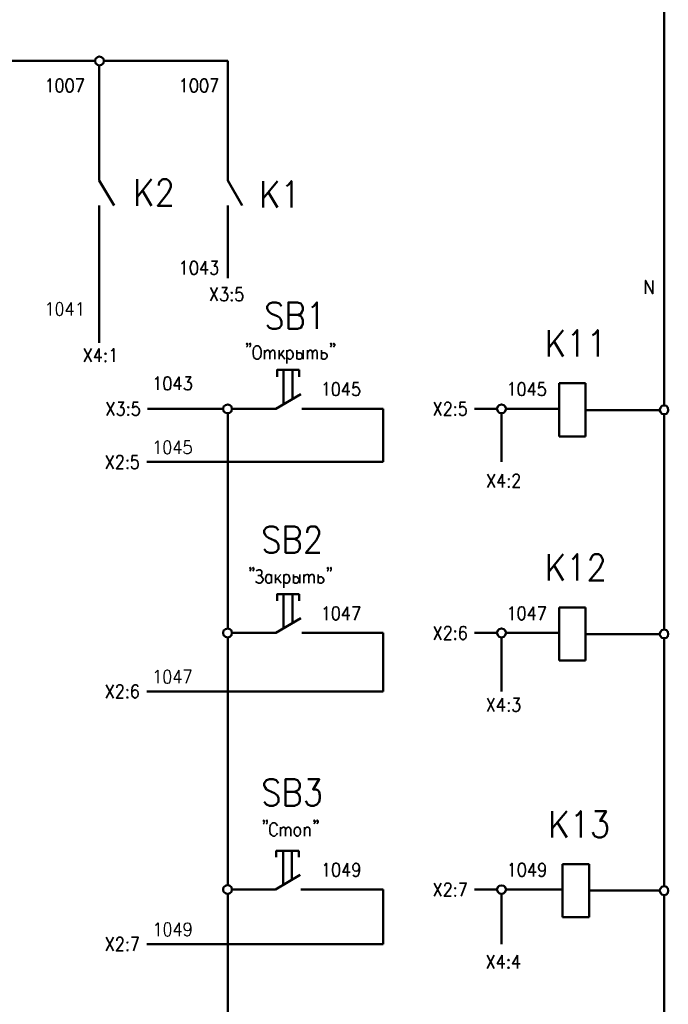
# Model space of a CAD drawing. Extents: x -832 to 0, y 8 to 596.
# Tile 16 of 18: x -344 to -199, y 206 to 426. Entities that reach past the tile are written whole.
import ezdxf

# ---------------------------------------------------------------- set-up
doc = ezdxf.new("R2010")
doc.units = 0
doc.layers.get('0').update_dxf_attribs({"lineweight": 25})

msp = doc.modelspace()

# ---------------------------------------------------------------- linework, layer by layer
at = {"color": 0, "lineweight": 50, "flags": 128}
for points in [[(-199.98, 468.04), (-199.98, 339.68)], [(-327.07, 416.64), (-669.88, 416.64)], [(-325.12, 416.64), (-325.2, 417.15), (-325.63, 417.49), (-326.14, 417.66), (-326.56, 417.49), (-326.98, 417.15), (-327.07, 416.64), (-326.98, 416.14), (-326.56, 415.8), (-326.14, 415.63), (-325.63, 415.8), (-325.2, 416.14), (-325.12, 416.64)], [(-297.43, 416.64), (-325.12, 416.64)], [(-297.43, 389.97), (-297.43, 416.64)], [(-326.14, 415.63), (-326.14, 389.97), (-322.83, 384.39)], [(-317.67, 390.23), (-317.67, 384.3)], [(-314.45, 390.23), (-317.67, 386.25)], [(-312.84, 388.79), (-312.84, 389.04), (-312.67, 389.64), (-312.42, 389.89), (-312, 390.23), (-311.07, 390.23), (-310.64, 389.89), (-310.39, 389.64), (-310.13, 389.04), (-310.13, 388.54), (-310.39, 387.94), (-310.81, 387.1), (-313.1, 384.3), (-309.96, 384.3)], [(-297.43, 389.97), (-294.22, 384.39)], [(-289.56, 389.81), (-289.56, 383.88)], [(-286.34, 389.81), (-289.56, 385.91)], [(-284.31, 388.7), (-283.89, 388.96), (-283.21, 389.81), (-283.21, 383.88)], [(-316.48, 387.69), (-314.45, 384.3)], [(-288.37, 387.27), (-286.34, 383.88)], [(-326.14, 353.65), (-326.14, 384.39)], [(-297.43, 368.13), (-297.43, 384.39)], [(-285.41, 361.87), (-285.92, 362.46), (-286.6, 362.71), (-287.44, 362.71), (-288.12, 362.46), (-288.63, 361.87), (-288.63, 361.36), (-288.37, 360.76), (-288.12, 360.51), (-287.7, 360.17), (-286.34, 359.66), (-285.92, 359.33), (-285.67, 359.07), (-285.41, 358.48), (-285.41, 357.63), (-285.92, 357.04), (-286.6, 356.79), (-287.44, 356.79), (-288.12, 357.04), (-288.63, 357.63)], [(-283.89, 356.79), (-283.89, 362.71), (-281.86, 362.71), (-281.09, 362.46), (-280.92, 362.2), (-280.67, 361.61), (-280.67, 361.02), (-280.92, 360.51), (-281.09, 360.17), (-281.86, 359.92), (-283.89, 359.92)], [(-278.64, 361.61), (-278.21, 361.87), (-277.54, 362.71), (-277.54, 356.79)], [(-281.86, 359.92), (-281.09, 359.66), (-280.92, 359.33), (-280.67, 358.73), (-280.67, 357.89), (-280.92, 357.38), (-281.09, 357.04), (-281.86, 356.79), (-283.89, 356.79)], [(-225.72, 356.53), (-225.72, 350.6)], [(-222.5, 356.53), (-225.72, 352.55)], [(-220.47, 355.43), (-220.05, 355.68), (-219.37, 356.53), (-219.37, 350.6)], [(-215.98, 355.43), (-215.48, 355.68), (-214.8, 356.53), (-214.8, 350.6)], [(-224.54, 353.99), (-222.5, 350.6)], [(-286.43, 346.12), (-286.43, 347.64), (-284.99, 347.64)], [(-284.99, 339.94), (-284.99, 347.64)], [(-284.99, 347.64), (-281.52, 347.64)], [(-282.96, 341.12), (-282.96, 347.64)], [(-281.52, 347.64), (-281.52, 346.12)], [(-217.51, 344.68), (-223.44, 344.68)], [(-223.44, 344.68), (-223.44, 332.74)], [(-217.51, 332.74), (-217.51, 344.68)], [(-281.09, 342.22), (-286.68, 338.92), (-296.5, 338.92)], [(-315.38, 338.92), (-298.45, 338.92)], [(-296.5, 338.92), (-296.59, 339.43), (-297.01, 339.77), (-297.43, 339.94), (-297.94, 339.77), (-298.37, 339.43), (-298.45, 338.92), (-298.37, 338.41), (-297.94, 338.07), (-297.43, 337.99), (-297.01, 338.07), (-296.59, 338.41), (-296.5, 338.92)], [(-262.72, 338.92), (-280.92, 338.92)], [(-262.72, 338.92), (-262.72, 327.07)], [(-242.32, 338.92), (-237.32, 338.92)], [(-235.29, 338.92), (-235.46, 339.43), (-235.8, 339.77), (-236.3, 339.94), (-236.81, 339.77), (-237.15, 339.43), (-237.32, 338.92), (-237.15, 338.41), (-236.81, 338.07), (-236.3, 337.99), (-235.8, 338.07), (-235.46, 338.41), (-235.29, 338.92)], [(-235.29, 338.92), (-223.44, 338.92)], [(-199.05, 338.67), (-199.14, 339.17), (-199.47, 339.6), (-199.98, 339.68), (-200.49, 339.6), (-200.83, 339.17), (-201, 338.67), (-200.83, 338.24), (-200.49, 337.82), (-199.98, 337.74), (-199.47, 337.82), (-199.14, 338.24), (-199.05, 338.67)], [(-297.43, 289.9), (-297.43, 337.99)], [(-236.3, 337.99), (-236.3, 327.07)], [(-201, 338.67), (-217.51, 338.67)], [(-199.98, 337.74), (-199.98, 289.64)], [(-223.44, 332.74), (-217.51, 332.74)], [(-262.72, 327.07), (-315.55, 327.07)], [(-286.09, 311.83), (-286.6, 312.42), (-287.27, 312.67), (-288.12, 312.67), (-288.8, 312.42), (-289.31, 311.83), (-289.31, 311.23), (-289.05, 310.73), (-288.8, 310.39), (-288.37, 310.13), (-287.02, 309.54), (-286.6, 309.29), (-286.34, 309.03), (-286.09, 308.44), (-286.09, 307.59), (-286.6, 307), (-287.27, 306.75), (-288.12, 306.75), (-288.8, 307), (-289.31, 307.59)], [(-284.56, 306.75), (-284.56, 312.67), (-282.53, 312.67), (-281.86, 312.42), (-281.6, 312.08), (-281.35, 311.57), (-281.35, 310.98), (-281.6, 310.39), (-281.86, 310.13), (-282.53, 309.88), (-284.56, 309.88)], [(-279.74, 311.23), (-279.74, 311.57), (-279.57, 312.08), (-279.32, 312.42), (-278.89, 312.67), (-277.96, 312.67), (-277.54, 312.42), (-277.28, 312.08), (-277.03, 311.57), (-277.03, 310.98), (-277.28, 310.39), (-277.71, 309.54), (-279.99, 306.75), (-276.86, 306.75)], [(-282.53, 309.88), (-281.86, 309.54), (-281.6, 309.29), (-281.35, 308.69), (-281.35, 307.85), (-281.6, 307.34), (-281.86, 307), (-282.53, 306.75), (-284.56, 306.75)], [(-225.72, 306.49), (-225.72, 300.57)], [(-222.5, 306.49), (-225.72, 302.51)], [(-220.47, 305.31), (-220.05, 305.65), (-219.37, 306.49), (-219.37, 300.57)], [(-216.41, 305.05), (-216.41, 305.31), (-216.15, 305.9), (-215.98, 306.15), (-215.48, 306.49), (-214.63, 306.49), (-214.12, 306.15), (-213.95, 305.9), (-213.7, 305.31), (-213.7, 304.8), (-213.95, 304.21), (-214.38, 303.36), (-216.66, 300.57), (-213.44, 300.57)], [(-224.54, 303.95), (-222.5, 300.57)], [(-286.43, 296.08), (-286.43, 297.52), (-284.99, 297.52)], [(-284.99, 289.9), (-284.99, 297.52)], [(-284.99, 297.52), (-281.52, 297.52)], [(-282.96, 291.08), (-282.96, 297.52)], [(-281.52, 297.52), (-281.52, 296.08)], [(-217.51, 294.56), (-223.44, 294.56)], [(-223.44, 294.56), (-223.44, 282.7)], [(-217.51, 282.7), (-217.51, 294.56)], [(-281.09, 292.18), (-286.68, 288.88), (-296.5, 288.88)], [(-296.5, 288.88), (-296.59, 289.39), (-297.01, 289.73), (-297.43, 289.9), (-297.94, 289.73), (-298.37, 289.39), (-298.45, 288.88), (-298.37, 288.37), (-297.94, 288.04), (-297.43, 287.87), (-297.01, 288.04), (-296.59, 288.37), (-296.5, 288.88)], [(-262.72, 288.88), (-280.92, 288.88)], [(-262.72, 288.88), (-262.72, 275.76)], [(-242.32, 288.88), (-237.32, 288.88)], [(-235.29, 288.88), (-235.46, 289.39), (-235.8, 289.73), (-236.3, 289.9), (-236.81, 289.73), (-237.15, 289.39), (-237.32, 288.88), (-237.15, 288.37), (-236.81, 288.04), (-236.3, 287.87), (-235.8, 288.04), (-235.46, 288.37), (-235.29, 288.88)], [(-235.29, 288.88), (-223.44, 288.88)], [(-201, 288.63), (-217.51, 288.63)], [(-199.05, 288.63), (-199.14, 289.14), (-199.47, 289.48), (-199.98, 289.64), (-200.49, 289.48), (-200.83, 289.14), (-201, 288.63), (-200.83, 288.12), (-200.49, 287.78), (-199.98, 287.7), (-199.47, 287.78), (-199.14, 288.12), (-199.05, 288.63)], [(-297.43, 232.58), (-297.43, 287.87)], [(-236.3, 287.87), (-236.3, 275.76)], [(-199.98, 287.7), (-199.98, 232.33)], [(-223.44, 282.7), (-217.51, 282.7)], [(-262.72, 275.76), (-315.55, 275.76)], [(-286.09, 255.35), (-286.6, 255.95), (-287.27, 256.2), (-288.12, 256.2), (-288.8, 255.95), (-289.31, 255.35), (-289.31, 254.76), (-289.05, 254.25), (-288.8, 253.92), (-288.37, 253.66), (-287.02, 253.07), (-286.6, 252.81), (-286.34, 252.56), (-286.09, 251.97), (-286.09, 251.12), (-286.6, 250.53), (-287.27, 250.27), (-288.12, 250.27), (-288.8, 250.53), (-289.31, 251.12)], [(-284.56, 250.27), (-284.56, 256.2), (-282.53, 256.2), (-281.86, 255.95), (-281.6, 255.61), (-281.35, 255.1), (-281.35, 254.51), (-281.6, 253.92), (-281.86, 253.66), (-282.53, 253.41), (-284.56, 253.41)], [(-279.57, 256.2), (-277.03, 256.2), (-278.38, 253.92), (-277.71, 253.92), (-277.28, 253.66), (-277.03, 253.41), (-276.86, 252.56), (-276.86, 251.97), (-277.03, 251.12), (-277.54, 250.53), (-278.21, 250.27), (-278.89, 250.27), (-279.57, 250.53), (-279.74, 250.78), (-279.99, 251.38)], [(-282.53, 253.41), (-281.86, 253.07), (-281.6, 252.81), (-281.35, 252.22), (-281.35, 251.38), (-281.6, 250.78), (-281.86, 250.53), (-282.53, 250.27), (-284.56, 250.27)], [(-224.96, 249.09), (-224.96, 243.16)], [(-221.74, 249.09), (-224.96, 245.19)], [(-219.71, 247.99), (-219.29, 248.24), (-218.61, 249.09), (-218.61, 243.16)], [(-215.48, 249.09), (-212.94, 249.09), (-214.29, 246.89), (-213.61, 246.89), (-213.19, 246.55), (-212.94, 246.3), (-212.68, 245.45), (-212.68, 244.86), (-212.94, 244.01), (-213.36, 243.5), (-214.04, 243.16), (-214.71, 243.16), (-215.48, 243.5), (-215.65, 243.76), (-215.9, 244.35)], [(-223.77, 246.55), (-221.74, 243.16)], [(-286.6, 238.76), (-286.6, 240.2), (-285.07, 240.2)], [(-285.07, 232.58), (-285.07, 240.2)], [(-285.07, 240.2), (-281.6, 240.2)], [(-283.13, 233.76), (-283.13, 240.2)], [(-281.6, 240.2), (-281.6, 238.76)], [(-216.75, 237.24), (-222.67, 237.24)], [(-222.67, 237.24), (-222.67, 225.38)], [(-216.75, 225.38), (-216.75, 237.24)], [(-286.77, 231.56), (-281.26, 234.87)], [(-296.5, 231.56), (-296.59, 232.07), (-297.01, 232.41), (-297.43, 232.58), (-297.94, 232.41), (-298.37, 232.07), (-298.45, 231.56), (-298.37, 231.06), (-297.94, 230.72), (-297.43, 230.55), (-297.01, 230.72), (-296.59, 231.06), (-296.5, 231.56)], [(-296.5, 231.56), (-286.77, 231.56)], [(-281.09, 231.56), (-262.72, 231.56)], [(-262.72, 231.56), (-262.72, 219.37)], [(-242.32, 231.56), (-237.32, 231.56)], [(-235.29, 231.56), (-235.46, 232.07), (-235.8, 232.41), (-236.3, 232.49), (-236.81, 232.41), (-237.15, 232.07), (-237.32, 231.56), (-237.15, 231.06), (-236.81, 230.72), (-236.3, 230.55), (-235.8, 230.72), (-235.46, 231.06), (-235.29, 231.56)], [(-235.29, 231.56), (-222.67, 231.56)], [(-201, 231.31), (-216.75, 231.31)], [(-199.05, 231.31), (-199.14, 231.82), (-199.47, 232.16), (-199.98, 232.33), (-200.49, 232.16), (-200.83, 231.82), (-201, 231.31), (-200.83, 230.8), (-200.49, 230.46), (-199.98, 230.29), (-199.47, 230.46), (-199.14, 230.8), (-199.05, 231.31)], [(-297.43, 219.79), (-297.43, 230.55)], [(-236.3, 230.55), (-236.3, 219.37)], [(-199.98, 230.29), (-199.98, 193.38)], [(-222.67, 225.38), (-216.75, 225.38)], [(-262.72, 219.37), (-315.55, 219.37)], [(-297.43, 219.79), (-297.43, 193.21)]]:
    msp.add_lwpolyline(points, dxfattribs=at)
at = {"color": 0, "lineweight": 35, "flags": 128}
for points in [[(-337.74, 412.07), (-337.48, 412.24), (-337.14, 412.67), (-337.14, 409.7)], [(-335.11, 412.67), (-335.45, 412.5), (-335.7, 412.07), (-335.79, 411.4), (-335.79, 410.97), (-335.7, 410.29), (-335.45, 409.79), (-335.11, 409.7), (-334.94, 409.7), (-334.6, 409.79), (-334.35, 410.29), (-334.26, 410.97), (-334.26, 411.4), (-334.35, 412.07), (-334.6, 412.5), (-334.94, 412.67), (-335.11, 412.67)], [(-332.91, 412.67), (-333.25, 412.5), (-333.42, 412.07), (-333.59, 411.4), (-333.59, 410.97), (-333.42, 410.29), (-333.25, 409.79), (-332.91, 409.7), (-332.66, 409.7), (-332.32, 409.79), (-332.06, 410.29), (-331.98, 410.97), (-331.98, 411.4), (-332.06, 412.07), (-332.32, 412.5), (-332.66, 412.67), (-332.91, 412.67)], [(-330.88, 409.7), (-329.69, 412.67), (-331.3, 412.67)], [(-307.76, 412.07), (-307.51, 412.24), (-307.17, 412.67), (-307.17, 409.7)], [(-305.14, 412.67), (-305.48, 412.5), (-305.65, 412.07), (-305.82, 411.4), (-305.82, 410.97), (-305.65, 410.29), (-305.48, 409.79), (-305.14, 409.7), (-304.88, 409.7), (-304.55, 409.79), (-304.29, 410.29), (-304.21, 410.97), (-304.21, 411.4), (-304.29, 412.07), (-304.55, 412.5), (-304.88, 412.67), (-305.14, 412.67)], [(-302.85, 412.67), (-303.19, 412.5), (-303.45, 412.07), (-303.53, 411.4), (-303.53, 410.97), (-303.45, 410.29), (-303.19, 409.79), (-302.85, 409.7), (-302.6, 409.7), (-302.26, 409.79), (-302.09, 410.29), (-301.92, 410.97), (-301.92, 411.4), (-302.09, 412.07), (-302.26, 412.5), (-302.6, 412.67), (-302.85, 412.67)], [(-300.82, 409.7), (-299.72, 412.67), (-301.24, 412.67)], [(-307.76, 371.35), (-307.51, 371.52), (-307.17, 371.94), (-307.17, 368.98)], [(-305.14, 371.94), (-305.48, 371.77), (-305.65, 371.35), (-305.82, 370.67), (-305.82, 370.25), (-305.65, 369.49), (-305.48, 369.06), (-305.14, 368.98), (-304.88, 368.98), (-304.55, 369.06), (-304.29, 369.49), (-304.21, 370.25), (-304.21, 370.67), (-304.29, 371.35), (-304.55, 371.77), (-304.88, 371.94), (-305.14, 371.94)], [(-302.43, 371.94), (-303.53, 369.99), (-301.84, 369.99)], [(-302.43, 371.94), (-302.43, 368.98)], [(-301.07, 371.94), (-299.8, 371.94), (-300.48, 370.84), (-300.14, 370.84), (-299.89, 370.67), (-299.8, 370.5), (-299.72, 370.08), (-299.72, 369.82), (-299.8, 369.4), (-300.06, 369.06), (-300.4, 368.98), (-300.74, 368.98), (-301.07, 369.06), (-301.16, 369.23), (-301.24, 369.49)], [(-204.13, 364.66), (-204.13, 367.62), (-202.52, 364.66), (-202.52, 367.62)], [(-301.33, 366.01), (-299.72, 363.05)], [(-299.72, 366.01), (-301.33, 363.05)], [(-298.79, 366.01), (-297.6, 366.01), (-298.28, 364.83), (-297.94, 364.83), (-297.69, 364.74), (-297.6, 364.57), (-297.43, 364.15), (-297.43, 363.9), (-297.6, 363.47), (-297.77, 363.14), (-298.11, 363.05), (-298.45, 363.05), (-298.79, 363.14), (-298.96, 363.3), (-299.04, 363.56)], [(-294.3, 366.01), (-295.4, 366.01), (-295.57, 364.74), (-295.4, 364.83), (-295.06, 365), (-294.72, 365), (-294.39, 364.83), (-294.22, 364.57), (-294.05, 364.15), (-294.05, 363.9), (-294.22, 363.47), (-294.39, 363.14), (-294.72, 363.05), (-295.06, 363.05), (-295.4, 363.14), (-295.57, 363.3), (-295.66, 363.56)], [(-296.59, 365), (-296.67, 364.83), (-296.59, 364.74), (-296.42, 364.83), (-296.59, 365)], [(-296.59, 363.3), (-296.67, 363.14), (-296.59, 363.05), (-296.42, 363.14), (-296.59, 363.3)], [(-329.52, 352.38), (-327.91, 349.42)], [(-327.91, 352.38), (-329.52, 349.42)], [(-326.14, 352.38), (-327.24, 350.44), (-325.54, 350.44)], [(-326.14, 352.38), (-326.14, 349.42)], [(-323.51, 351.87), (-323.26, 351.96), (-322.92, 352.38), (-322.92, 349.42)], [(-293.03, 353.4), (-293.12, 353.31), (-293.29, 353.4), (-293.12, 353.57), (-293.03, 353.4), (-293.03, 353.14), (-293.12, 352.89), (-293.29, 352.72)], [(-292.35, 353.4), (-292.44, 353.31), (-292.61, 353.4), (-292.44, 353.57), (-292.35, 353.4), (-292.35, 353.14), (-292.44, 352.89), (-292.61, 352.72)], [(-291.08, 352.98), (-290.66, 352.98), (-290.41, 352.89), (-290.24, 352.55), (-290.07, 352.3), (-289.98, 351.87), (-289.98, 351.2), (-290.07, 350.77), (-290.24, 350.44), (-290.41, 350.18), (-290.66, 350.01), (-291.08, 350.01), (-291.34, 350.18), (-291.59, 350.44), (-291.68, 350.77), (-291.76, 351.2), (-291.76, 351.87), (-291.68, 352.3), (-291.59, 352.55), (-291.34, 352.89), (-291.08, 352.98)], [(-289.22, 352.04), (-289.22, 350.01)], [(-289.22, 351.45), (-288.88, 351.87), (-288.63, 352.04), (-288.37, 352.04), (-288.21, 351.87), (-288.04, 351.45), (-288.04, 350.01)], [(-288.04, 351.45), (-287.7, 351.87), (-287.53, 352.04), (-287.27, 352.04), (-287.02, 351.87), (-286.94, 351.45), (-286.94, 350.01)], [(-286, 352.04), (-286, 350.01)], [(-284.9, 352.04), (-286, 350.6)], [(-284.23, 352.04), (-284.23, 349.08)], [(-284.23, 351.62), (-283.97, 351.87), (-283.72, 352.04), (-283.38, 352.04), (-283.21, 351.87), (-282.96, 351.62), (-282.87, 351.2), (-282.87, 350.86), (-282.96, 350.44), (-283.21, 350.18), (-283.38, 350.01), (-283.72, 350.01), (-283.97, 350.18), (-284.23, 350.44)], [(-282.02, 352.04), (-282.02, 350.01)], [(-280.59, 352.04), (-280.59, 350.01)], [(-279.65, 352.04), (-279.65, 350.01)], [(-279.65, 351.45), (-279.32, 351.87), (-279.15, 352.04), (-278.89, 352.04), (-278.64, 351.87), (-278.55, 351.45), (-278.55, 350.01)], [(-278.55, 351.45), (-278.21, 351.87), (-277.96, 352.04), (-277.79, 352.04), (-277.54, 351.87), (-277.45, 351.45), (-277.45, 350.01)], [(-276.52, 352.04), (-276.52, 350.01)], [(-274.24, 353.4), (-274.4, 353.31), (-274.49, 353.4), (-274.4, 353.57), (-274.24, 353.4), (-274.24, 353.14), (-274.4, 352.89), (-274.49, 352.72)], [(-273.56, 353.4), (-273.73, 353.31), (-273.81, 353.4), (-273.73, 353.57), (-273.56, 353.4), (-273.56, 353.14), (-273.73, 352.89), (-273.81, 352.72)], [(-324.78, 351.45), (-324.87, 351.28), (-324.78, 351.11), (-324.61, 351.28), (-324.78, 351.45)], [(-324.78, 349.76), (-324.87, 349.59), (-324.78, 349.42), (-324.61, 349.59), (-324.78, 349.76)], [(-285.58, 351.2), (-284.73, 350.01)], [(-282.02, 351.2), (-281.94, 351.28), (-281.69, 351.45), (-281.35, 351.45), (-281.26, 351.45), (-281.01, 351.28), (-280.92, 351.2), (-280.84, 350.86), (-280.84, 350.6), (-280.92, 350.35), (-281.01, 350.18), (-281.26, 350.01), (-281.69, 350.01), (-281.94, 350.18), (-282.02, 350.35)], [(-276.52, 351.2), (-276.44, 351.28), (-276.18, 351.45), (-275.84, 351.45), (-275.76, 351.45), (-275.51, 351.28), (-275.42, 351.2), (-275.25, 350.86), (-275.25, 350.6), (-275.42, 350.35), (-275.51, 350.18), (-275.76, 350.01), (-276.18, 350.01), (-276.44, 350.18), (-276.52, 350.35)], [(-313.61, 345.52), (-313.44, 345.69), (-313.1, 346.12), (-313.1, 343.15)], [(-310.98, 346.12), (-311.4, 345.95), (-311.57, 345.52), (-311.74, 344.85), (-311.74, 344.42), (-311.57, 343.66), (-311.4, 343.24), (-310.98, 343.15), (-310.81, 343.15), (-310.47, 343.24), (-310.22, 343.66), (-310.13, 344.42), (-310.13, 344.85), (-310.22, 345.52), (-310.47, 345.95), (-310.81, 346.12), (-310.98, 346.12)], [(-308.27, 346.12), (-309.46, 344.09), (-307.76, 344.09)], [(-308.27, 346.12), (-308.27, 343.15)], [(-306.92, 346.12), (-305.73, 346.12), (-306.41, 344.93), (-306.07, 344.93), (-305.82, 344.85), (-305.73, 344.68), (-305.56, 344.25), (-305.56, 344), (-305.73, 343.58), (-305.9, 343.24), (-306.24, 343.15), (-306.58, 343.15), (-306.92, 343.24), (-307.09, 343.41), (-307.17, 343.66)], [(-276.01, 344.25), (-275.76, 344.42), (-275.42, 344.85), (-275.42, 341.88)], [(-273.39, 344.85), (-273.73, 344.68), (-273.98, 344.25), (-274.07, 343.58), (-274.07, 343.15), (-273.98, 342.39), (-273.73, 341.97), (-273.39, 341.88), (-273.22, 341.88), (-272.88, 341.97), (-272.63, 342.39), (-272.54, 343.15), (-272.54, 343.58), (-272.63, 344.25), (-272.88, 344.68), (-273.22, 344.85), (-273.39, 344.85)], [(-270.68, 344.85), (-271.86, 342.82), (-270.17, 342.82)], [(-270.68, 344.85), (-270.68, 341.88)], [(-268.22, 344.85), (-269.32, 344.85), (-269.49, 343.58), (-269.32, 343.66), (-268.99, 343.83), (-268.65, 343.83), (-268.31, 343.66), (-268.14, 343.41), (-267.97, 342.98), (-267.97, 342.73), (-268.14, 342.31), (-268.31, 341.97), (-268.65, 341.88), (-268.99, 341.88), (-269.32, 341.97), (-269.49, 342.14), (-269.58, 342.39)], [(-234.53, 344.25), (-234.27, 344.42), (-233.93, 344.85), (-233.93, 341.88)], [(-231.9, 344.85), (-232.24, 344.68), (-232.49, 344.25), (-232.58, 343.58), (-232.58, 343.15), (-232.49, 342.39), (-232.24, 341.97), (-231.9, 341.88), (-231.73, 341.88), (-231.39, 341.97), (-231.14, 342.39), (-231.06, 343.15), (-231.06, 343.58), (-231.14, 344.25), (-231.39, 344.68), (-231.73, 344.85), (-231.9, 344.85)], [(-229.19, 344.85), (-230.38, 342.82), (-228.68, 342.82)], [(-229.19, 344.85), (-229.19, 341.88)], [(-226.74, 344.85), (-227.84, 344.85), (-228.01, 343.58), (-227.84, 343.66), (-227.5, 343.83), (-227.16, 343.83), (-226.82, 343.66), (-226.65, 343.41), (-226.48, 342.98), (-226.48, 342.73), (-226.65, 342.31), (-226.82, 341.97), (-227.16, 341.88), (-227.5, 341.88), (-227.84, 341.97), (-228.01, 342.14), (-228.09, 342.39)], [(-324.44, 340.44), (-322.83, 337.48)], [(-322.83, 340.44), (-324.44, 337.48)], [(-321.9, 340.44), (-320.72, 340.44), (-321.39, 339.26), (-321.06, 339.26), (-320.8, 339.17), (-320.72, 339.01), (-320.55, 338.58), (-320.55, 338.33), (-320.72, 337.9), (-320.89, 337.57), (-321.23, 337.48), (-321.56, 337.48), (-321.9, 337.57), (-322.07, 337.74), (-322.16, 337.99)], [(-319.7, 339.43), (-319.79, 339.26), (-319.7, 339.17), (-319.53, 339.26), (-319.7, 339.43)], [(-317.42, 340.44), (-318.52, 340.44), (-318.69, 339.17), (-318.52, 339.26), (-318.18, 339.43), (-317.84, 339.43), (-317.5, 339.26), (-317.33, 339.01), (-317.16, 338.58), (-317.16, 338.33), (-317.33, 337.9), (-317.5, 337.57), (-317.84, 337.48), (-318.18, 337.48), (-318.52, 337.57), (-318.69, 337.74), (-318.77, 337.99)], [(-251.38, 340.44), (-249.77, 337.48)], [(-249.77, 340.44), (-251.38, 337.48)], [(-249, 339.68), (-249, 339.85), (-248.92, 340.11), (-248.75, 340.28), (-248.58, 340.44), (-248.07, 340.44), (-247.9, 340.28), (-247.73, 340.11), (-247.65, 339.85), (-247.65, 339.6), (-247.73, 339.26), (-247.99, 338.84), (-249.09, 337.48), (-247.57, 337.48)], [(-246.63, 339.43), (-246.72, 339.26), (-246.63, 339.17), (-246.55, 339.26), (-246.63, 339.43)], [(-244.35, 340.44), (-245.53, 340.44), (-245.62, 339.17), (-245.53, 339.26), (-245.19, 339.43), (-244.86, 339.43), (-244.52, 339.26), (-244.26, 339.01), (-244.18, 338.58), (-244.18, 338.33), (-244.26, 337.9), (-244.52, 337.57), (-244.86, 337.48), (-245.19, 337.48), (-245.53, 337.57), (-245.62, 337.74), (-245.7, 337.99)], [(-319.7, 337.74), (-319.79, 337.57), (-319.7, 337.48), (-319.53, 337.57), (-319.7, 337.74)], [(-246.63, 337.74), (-246.72, 337.57), (-246.63, 337.48), (-246.55, 337.57), (-246.63, 337.74)], [(-324.61, 328.51), (-323, 325.54)], [(-323, 328.51), (-324.61, 325.54)], [(-322.24, 327.83), (-322.24, 328), (-322.16, 328.25), (-321.99, 328.42), (-321.82, 328.51), (-321.31, 328.51), (-321.14, 328.42), (-320.97, 328.25), (-320.89, 328), (-320.89, 327.66), (-320.97, 327.41), (-321.23, 326.98), (-322.33, 325.54), (-320.8, 325.54)], [(-317.58, 328.51), (-318.77, 328.51), (-318.85, 327.24), (-318.77, 327.41), (-318.43, 327.58), (-318.09, 327.58), (-317.75, 327.41), (-317.5, 327.07), (-317.42, 326.64), (-317.42, 326.39), (-317.5, 325.97), (-317.75, 325.71), (-318.09, 325.54), (-318.43, 325.54), (-318.77, 325.71), (-318.85, 325.8), (-318.94, 326.14)], [(-319.87, 327.58), (-319.96, 327.41), (-319.87, 327.24), (-319.79, 327.41), (-319.87, 327.58)], [(-319.87, 325.8), (-319.96, 325.71), (-319.87, 325.54), (-319.79, 325.71), (-319.87, 325.8)], [(-239.44, 324.36), (-237.83, 321.39)], [(-237.83, 324.36), (-239.44, 321.39)], [(-236.05, 324.36), (-237.15, 322.41), (-235.46, 322.41)], [(-236.05, 324.36), (-236.05, 321.39)], [(-234.7, 323.34), (-234.78, 323.26), (-234.7, 323.09), (-234.61, 323.26), (-234.7, 323.34)], [(-233.68, 323.68), (-233.68, 323.77), (-233.6, 324.1), (-233.43, 324.19), (-233.26, 324.36), (-232.75, 324.36), (-232.58, 324.19), (-232.41, 324.1), (-232.33, 323.77), (-232.33, 323.51), (-232.41, 323.26), (-232.66, 322.83), (-233.76, 321.39), (-232.24, 321.39)], [(-234.7, 321.65), (-234.78, 321.56), (-234.7, 321.39), (-234.61, 321.56), (-234.7, 321.65)], [(-292.27, 303.36), (-292.44, 303.19), (-292.52, 303.36), (-292.44, 303.53), (-292.27, 303.36), (-292.27, 303.11), (-292.44, 302.77), (-292.52, 302.68)], [(-291.59, 303.36), (-291.76, 303.19), (-291.85, 303.36), (-291.76, 303.53), (-291.59, 303.36), (-291.59, 303.11), (-291.76, 302.77), (-291.85, 302.68)], [(-291.08, 302.77), (-290.58, 302.94), (-290.24, 302.94), (-289.9, 302.77), (-289.81, 302.51), (-289.81, 302.26), (-289.9, 301.92), (-290.24, 301.67), (-289.9, 301.5), (-289.73, 301.24), (-289.56, 300.99), (-289.56, 300.65), (-289.73, 300.4), (-289.9, 300.14), (-290.24, 299.97), (-290.58, 299.97), (-290.91, 300.14), (-291.25, 300.4)], [(-290.24, 301.67), (-290.75, 301.67)], [(-287.7, 300.4), (-287.87, 300.14), (-288.12, 299.97), (-288.46, 299.97), (-288.71, 300.14), (-288.8, 300.23), (-288.88, 300.4), (-289.05, 300.82), (-289.05, 301.07), (-288.88, 301.5), (-288.71, 301.84), (-288.46, 301.92), (-288.12, 301.92), (-287.87, 301.84), (-287.7, 301.5)], [(-287.7, 301.92), (-287.7, 299.97)], [(-286.77, 301.92), (-286.77, 299.97)], [(-285.58, 301.92), (-286.77, 300.57)], [(-284.9, 301.92), (-284.9, 298.96)], [(-284.9, 301.5), (-284.73, 301.84), (-284.48, 301.92), (-284.14, 301.92), (-283.89, 301.84), (-283.72, 301.5), (-283.55, 301.07), (-283.55, 300.82), (-283.72, 300.4), (-283.89, 300.14), (-284.14, 299.97), (-284.48, 299.97), (-284.73, 300.14), (-284.9, 300.4)], [(-282.79, 301.92), (-282.79, 299.97)], [(-282.79, 301.07), (-282.7, 301.24), (-282.45, 301.41), (-282.11, 301.41), (-282.02, 301.41), (-281.77, 301.24), (-281.69, 301.07), (-281.52, 300.82), (-281.52, 300.57), (-281.69, 300.23), (-281.77, 300.14), (-282.02, 299.97), (-282.45, 299.97), (-282.7, 300.14), (-282.79, 300.23)], [(-281.35, 301.92), (-281.35, 299.97)], [(-280.42, 301.92), (-280.42, 299.97)], [(-280.42, 301.41), (-280.08, 301.84), (-279.82, 301.92), (-279.65, 301.92), (-279.4, 301.84), (-279.32, 301.41), (-279.32, 299.97)], [(-279.32, 301.41), (-278.98, 301.84), (-278.72, 301.92), (-278.47, 301.92), (-278.3, 301.84), (-278.13, 301.41), (-278.13, 299.97)], [(-277.28, 301.92), (-277.28, 299.97)], [(-277.28, 301.07), (-277.11, 301.24), (-276.94, 301.41), (-276.61, 301.41), (-276.44, 301.41), (-276.27, 301.24), (-276.1, 301.07), (-276.01, 300.82), (-276.01, 300.57), (-276.1, 300.23), (-276.27, 300.14), (-276.44, 299.97), (-276.94, 299.97), (-277.11, 300.14), (-277.28, 300.23)], [(-275, 303.36), (-275.08, 303.19), (-275.25, 303.36), (-275.08, 303.53), (-275, 303.36), (-275, 303.11), (-275.08, 302.77), (-275.25, 302.68)], [(-274.32, 303.36), (-274.4, 303.19), (-274.57, 303.36), (-274.4, 303.53), (-274.32, 303.36), (-274.32, 303.11), (-274.4, 302.77), (-274.57, 302.68)], [(-286.34, 301.07), (-285.5, 299.97)], [(-276.01, 294.22), (-275.76, 294.3), (-275.42, 294.72), (-275.42, 291.76)], [(-273.39, 294.72), (-273.73, 294.64), (-273.98, 294.22), (-274.07, 293.45), (-274.07, 293.03), (-273.98, 292.35), (-273.73, 291.93), (-273.39, 291.76), (-273.22, 291.76), (-272.88, 291.93), (-272.63, 292.35), (-272.54, 293.03), (-272.54, 293.45), (-272.63, 294.22), (-272.88, 294.64), (-273.22, 294.72), (-273.39, 294.72)], [(-270.68, 294.72), (-271.86, 292.78), (-270.17, 292.78)], [(-270.68, 294.72), (-270.68, 291.76)], [(-269.16, 291.76), (-267.97, 294.72), (-269.58, 294.72)], [(-234.53, 294.22), (-234.27, 294.3), (-233.93, 294.72), (-233.93, 291.76)], [(-231.9, 294.72), (-232.24, 294.64), (-232.49, 294.22), (-232.58, 293.45), (-232.58, 293.03), (-232.49, 292.35), (-232.24, 291.93), (-231.9, 291.76), (-231.73, 291.76), (-231.39, 291.93), (-231.14, 292.35), (-231.06, 293.03), (-231.06, 293.45), (-231.14, 294.22), (-231.39, 294.64), (-231.73, 294.72), (-231.9, 294.72)], [(-229.19, 294.72), (-230.38, 292.78), (-228.68, 292.78)], [(-229.19, 294.72), (-229.19, 291.76)], [(-227.67, 291.76), (-226.48, 294.72), (-228.09, 294.72)], [(-251.38, 290.32), (-249.77, 287.36)], [(-249.77, 290.32), (-251.38, 287.36)], [(-249, 289.64), (-249, 289.81), (-248.92, 290.07), (-248.75, 290.24), (-248.58, 290.32), (-248.07, 290.32), (-247.9, 290.24), (-247.73, 290.07), (-247.65, 289.81), (-247.65, 289.48), (-247.73, 289.22), (-247.99, 288.8), (-249.09, 287.36), (-247.57, 287.36)], [(-246.63, 289.39), (-246.72, 289.22), (-246.63, 289.05), (-246.55, 289.22), (-246.63, 289.39)], [(-244.26, 289.9), (-244.35, 290.24), (-244.69, 290.32), (-244.94, 290.32), (-245.28, 290.24), (-245.53, 289.81), (-245.62, 289.05), (-245.62, 288.37), (-245.53, 287.78), (-245.28, 287.53), (-244.94, 287.36), (-244.86, 287.36), (-244.52, 287.53), (-244.26, 287.78), (-244.18, 288.21), (-244.18, 288.37), (-244.26, 288.8), (-244.52, 289.05), (-244.86, 289.22), (-244.94, 289.22), (-245.28, 289.05), (-245.53, 288.8), (-245.62, 288.37)], [(-246.63, 287.7), (-246.72, 287.53), (-246.63, 287.36), (-246.55, 287.53), (-246.63, 287.7)], [(-324.61, 277.28), (-323, 274.32)], [(-323, 277.28), (-324.61, 274.32)], [(-322.24, 276.61), (-322.24, 276.69), (-322.16, 277.03), (-321.99, 277.11), (-321.82, 277.28), (-321.31, 277.28), (-321.14, 277.11), (-320.97, 277.03), (-320.89, 276.69), (-320.89, 276.44), (-320.97, 276.18), (-321.23, 275.76), (-322.33, 274.32), (-320.8, 274.32)], [(-317.5, 276.86), (-317.58, 277.11), (-317.92, 277.28), (-318.18, 277.28), (-318.52, 277.11), (-318.77, 276.69), (-318.85, 276.01), (-318.85, 275.34), (-318.77, 274.74), (-318.52, 274.49), (-318.18, 274.32), (-318.09, 274.32), (-317.75, 274.49), (-317.5, 274.74), (-317.42, 275.17), (-317.42, 275.34), (-317.5, 275.76), (-317.75, 276.01), (-318.09, 276.18), (-318.18, 276.18), (-318.52, 276.01), (-318.77, 275.76), (-318.85, 275.34)], [(-319.87, 276.27), (-319.96, 276.18), (-319.87, 276.01), (-319.79, 276.18), (-319.87, 276.27)], [(-319.87, 274.57), (-319.96, 274.49), (-319.87, 274.32), (-319.79, 274.49), (-319.87, 274.57)], [(-239.44, 274.32), (-237.91, 271.36)], [(-237.91, 274.32), (-239.44, 271.36)], [(-236.05, 274.32), (-237.24, 272.29), (-235.46, 272.29)], [(-236.05, 274.32), (-236.05, 271.36)], [(-234.7, 273.3), (-234.78, 273.13), (-234.7, 273.05), (-234.61, 273.13), (-234.7, 273.3)], [(-233.6, 274.32), (-232.33, 274.32), (-233, 273.13), (-232.66, 273.13), (-232.41, 273.05), (-232.33, 272.88), (-232.24, 272.46), (-232.24, 272.2), (-232.33, 271.78), (-232.58, 271.44), (-232.92, 271.36), (-233.26, 271.36), (-233.6, 271.44), (-233.68, 271.61), (-233.76, 271.86)], [(-234.7, 271.61), (-234.78, 271.44), (-234.7, 271.36), (-234.61, 271.44), (-234.7, 271.61)], [(-289.31, 246.89), (-289.39, 246.72), (-289.56, 246.89), (-289.39, 247.06), (-289.31, 246.89), (-289.31, 246.63), (-289.39, 246.3), (-289.56, 246.21)], [(-288.63, 246.89), (-288.71, 246.72), (-288.88, 246.89), (-288.71, 247.06), (-288.63, 246.89), (-288.63, 246.63), (-288.71, 246.3), (-288.88, 246.21)], [(-286.34, 245.79), (-286.51, 246.04), (-286.6, 246.21), (-286.68, 246.3), (-286.94, 246.46), (-287.36, 246.46), (-287.61, 246.3), (-287.7, 246.21), (-287.87, 246.04), (-287.95, 245.79), (-288.04, 245.36), (-288.04, 244.6), (-287.95, 244.18), (-287.87, 243.92), (-287.61, 243.67), (-287.36, 243.5), (-286.94, 243.5), (-286.68, 243.67), (-286.51, 243.92), (-286.34, 244.18)], [(-277.96, 246.89), (-278.13, 246.72), (-278.21, 246.89), (-278.13, 247.06), (-277.96, 246.89), (-277.96, 246.63), (-278.13, 246.3), (-278.21, 246.21)], [(-277.28, 246.89), (-277.45, 246.72), (-277.54, 246.89), (-277.45, 247.06), (-277.28, 246.89), (-277.28, 246.63), (-277.45, 246.3), (-277.54, 246.21)], [(-285.67, 245.45), (-285.67, 243.5)], [(-285.67, 244.94), (-285.33, 245.36), (-285.07, 245.45), (-284.9, 245.45), (-284.65, 245.36), (-284.56, 244.94), (-284.56, 243.5)], [(-284.56, 244.94), (-284.23, 245.36), (-283.97, 245.45), (-283.72, 245.45), (-283.55, 245.36), (-283.38, 244.94), (-283.38, 243.5)], [(-282.02, 245.45), (-281.69, 245.45), (-281.52, 245.36), (-281.26, 245.03), (-281.18, 244.6), (-281.18, 244.35), (-281.26, 243.92), (-281.52, 243.67), (-281.69, 243.5), (-282.02, 243.5), (-282.28, 243.67), (-282.53, 243.92), (-282.62, 244.35), (-282.62, 244.6), (-282.53, 245.03), (-282.28, 245.36), (-282.02, 245.45)], [(-280.33, 245.45), (-280.33, 243.5)], [(-280.33, 244.94), (-279.99, 245.36), (-279.82, 245.45), (-279.48, 245.45), (-279.23, 245.36), (-279.15, 245.03), (-279.15, 243.5)], [(-275.93, 236.9), (-275.76, 236.98), (-275.42, 237.41), (-275.42, 234.44)], [(-273.39, 237.41), (-273.73, 237.32), (-273.9, 236.9), (-274.07, 236.14), (-274.07, 235.71), (-273.9, 235.03), (-273.73, 234.61), (-273.39, 234.44), (-273.13, 234.44), (-272.8, 234.61), (-272.54, 235.03), (-272.46, 235.71), (-272.46, 236.14), (-272.54, 236.9), (-272.8, 237.32), (-273.13, 237.41), (-273.39, 237.41)], [(-270.68, 237.41), (-271.78, 235.46), (-270.09, 235.46)], [(-270.68, 237.41), (-270.68, 234.44)], [(-268.05, 236.47), (-268.14, 236.05), (-268.39, 235.71), (-268.73, 235.63), (-268.82, 235.63), (-269.16, 235.71), (-269.41, 236.05), (-269.49, 236.47), (-269.49, 236.56), (-269.41, 236.98), (-269.16, 237.32), (-268.82, 237.41), (-268.73, 237.41), (-268.39, 237.32), (-268.14, 236.98), (-268.05, 236.47), (-268.05, 235.71), (-268.14, 235.03), (-268.39, 234.61), (-268.73, 234.44), (-268.99, 234.44), (-269.32, 234.61), (-269.41, 234.87)], [(-234.44, 236.9), (-234.27, 236.98), (-233.93, 237.41), (-233.93, 234.44)], [(-231.9, 237.41), (-232.24, 237.32), (-232.41, 236.9), (-232.58, 236.14), (-232.58, 235.71), (-232.41, 235.03), (-232.24, 234.61), (-231.9, 234.44), (-231.65, 234.44), (-231.31, 234.61), (-231.06, 235.03), (-230.97, 235.71), (-230.97, 236.14), (-231.06, 236.9), (-231.31, 237.32), (-231.65, 237.41), (-231.9, 237.41)], [(-229.19, 237.41), (-230.29, 235.46), (-228.6, 235.46)], [(-229.19, 237.41), (-229.19, 234.44)], [(-226.57, 236.47), (-226.65, 236.05), (-226.91, 235.71), (-227.25, 235.63), (-227.33, 235.63), (-227.67, 235.71), (-227.92, 236.05), (-228.01, 236.47), (-228.01, 236.56), (-227.92, 236.98), (-227.67, 237.32), (-227.33, 237.41), (-227.25, 237.41), (-226.91, 237.32), (-226.65, 236.98), (-226.57, 236.47), (-226.57, 235.71), (-226.65, 235.03), (-226.91, 234.61), (-227.25, 234.44), (-227.5, 234.44), (-227.84, 234.61), (-227.92, 234.87)], [(-251.38, 233), (-249.77, 230.04)], [(-249.77, 233), (-251.38, 230.04)], [(-249, 232.33), (-249, 232.49), (-248.92, 232.75), (-248.75, 232.92), (-248.58, 233), (-248.07, 233), (-247.9, 232.92), (-247.73, 232.75), (-247.65, 232.49), (-247.65, 232.16), (-247.73, 231.9), (-247.99, 231.48), (-249.09, 230.04), (-247.57, 230.04)], [(-246.63, 231.99), (-246.72, 231.9), (-246.63, 231.73), (-246.55, 231.9), (-246.63, 231.99)], [(-245.28, 230.04), (-244.18, 233), (-245.7, 233)], [(-246.63, 230.29), (-246.72, 230.21), (-246.63, 230.04), (-246.55, 230.21), (-246.63, 230.29)], [(-324.61, 220.9), (-323, 217.85)], [(-323, 220.9), (-324.61, 217.85)], [(-322.24, 220.13), (-322.24, 220.3), (-322.16, 220.56), (-321.99, 220.73), (-321.82, 220.9), (-321.31, 220.9), (-321.14, 220.73), (-320.97, 220.56), (-320.89, 220.3), (-320.89, 220.05), (-320.97, 219.71), (-321.23, 219.29), (-322.33, 217.85), (-320.8, 217.85)], [(-318.52, 217.85), (-317.42, 220.9), (-318.94, 220.9)], [(-319.87, 219.88), (-319.96, 219.71), (-319.87, 219.63), (-319.79, 219.71), (-319.87, 219.88)], [(-319.87, 218.19), (-319.96, 218.02), (-319.87, 217.85), (-319.79, 218.02), (-319.87, 218.19)], [(-239.52, 216.92), (-237.91, 213.95)], [(-237.91, 216.92), (-239.52, 213.95)], [(-236.14, 216.92), (-237.24, 214.97), (-235.54, 214.97)], [(-236.14, 216.92), (-236.14, 213.95)], [(-234.78, 215.98), (-234.87, 215.82), (-234.78, 215.65), (-234.61, 215.82), (-234.78, 215.98)], [(-232.75, 216.92), (-233.85, 214.97), (-232.16, 214.97)], [(-232.75, 216.92), (-232.75, 213.95)], [(-234.78, 214.29), (-234.87, 214.12), (-234.78, 213.95), (-234.61, 214.12), (-234.78, 214.29)]]:
    msp.add_lwpolyline(points, dxfattribs=at)
at = {"color": 0, "lineweight": 25, "flags": 128}
for points in [[(-337.74, 362.12), (-337.48, 362.29), (-337.14, 362.71), (-337.14, 359.75)], [(-335.11, 362.71), (-335.45, 362.54), (-335.7, 362.12), (-335.79, 361.44), (-335.79, 361.02), (-335.7, 360.34), (-335.45, 359.92), (-335.11, 359.75), (-334.94, 359.75), (-334.6, 359.92), (-334.35, 360.34), (-334.26, 361.02), (-334.26, 361.44), (-334.35, 362.12), (-334.6, 362.54), (-334.94, 362.71), (-335.11, 362.71)], [(-332.4, 362.71), (-333.59, 360.76), (-331.89, 360.76)], [(-332.4, 362.71), (-332.4, 359.75)], [(-330.96, 362.12), (-330.71, 362.29), (-330.37, 362.71), (-330.37, 359.75)], [(-313.69, 331.22), (-313.44, 331.39), (-313.1, 331.81), (-313.1, 328.85)], [(-311.07, 331.81), (-311.4, 331.64), (-311.66, 331.22), (-311.74, 330.54), (-311.74, 330.12), (-311.66, 329.44), (-311.4, 329.01), (-311.07, 328.85), (-310.81, 328.85), (-310.47, 329.01), (-310.3, 329.44), (-310.13, 330.12), (-310.13, 330.54), (-310.3, 331.22), (-310.47, 331.64), (-310.81, 331.81), (-311.07, 331.81)], [(-308.36, 331.81), (-309.46, 329.86), (-307.76, 329.86)], [(-308.36, 331.81), (-308.36, 328.85)], [(-305.9, 331.81), (-307, 331.81), (-307.09, 330.54), (-307, 330.71), (-306.66, 330.79), (-306.32, 330.79), (-305.99, 330.71), (-305.73, 330.37), (-305.65, 329.95), (-305.65, 329.69), (-305.73, 329.27), (-305.99, 329.01), (-306.32, 328.85), (-306.66, 328.85), (-307, 329.01), (-307.09, 329.1), (-307.26, 329.44)], [(-313.69, 279.99), (-313.44, 280.16), (-313.1, 280.59), (-313.1, 277.62)], [(-311.07, 280.59), (-311.4, 280.42), (-311.66, 279.99), (-311.74, 279.32), (-311.74, 278.89), (-311.66, 278.13), (-311.4, 277.71), (-311.07, 277.62), (-310.81, 277.62), (-310.47, 277.71), (-310.3, 278.13), (-310.13, 278.89), (-310.13, 279.32), (-310.3, 279.99), (-310.47, 280.42), (-310.81, 280.59), (-311.07, 280.59)], [(-308.36, 280.59), (-309.46, 278.55), (-307.76, 278.55)], [(-308.36, 280.59), (-308.36, 277.62)], [(-306.75, 277.62), (-305.65, 280.59), (-307.26, 280.59)], [(-313.61, 223.6), (-313.35, 223.69), (-313.01, 224.11), (-313.01, 221.15)], [(-310.98, 224.11), (-311.32, 224.03), (-311.57, 223.6), (-311.66, 222.84), (-311.66, 222.42), (-311.57, 221.74), (-311.32, 221.32), (-310.98, 221.15), (-310.81, 221.15), (-310.47, 221.32), (-310.22, 221.74), (-310.13, 222.42), (-310.13, 222.84), (-310.22, 223.6), (-310.47, 224.03), (-310.81, 224.11), (-310.98, 224.11)], [(-308.27, 224.11), (-309.46, 222.17), (-307.76, 222.17)], [(-308.27, 224.11), (-308.27, 221.15)], [(-305.73, 223.18), (-305.82, 222.76), (-306.07, 222.42), (-306.41, 222.33), (-306.49, 222.33), (-306.83, 222.42), (-307.09, 222.76), (-307.17, 223.18), (-307.17, 223.27), (-307.09, 223.69), (-306.83, 224.03), (-306.49, 224.11), (-306.41, 224.11), (-306.07, 224.03), (-305.82, 223.69), (-305.73, 223.18), (-305.73, 222.42), (-305.82, 221.74), (-306.07, 221.32), (-306.41, 221.15), (-306.58, 221.15), (-306.92, 221.32), (-307.09, 221.57)]]:
    msp.add_lwpolyline(points, dxfattribs=at)

doc.saveas('drawing.dxf')
